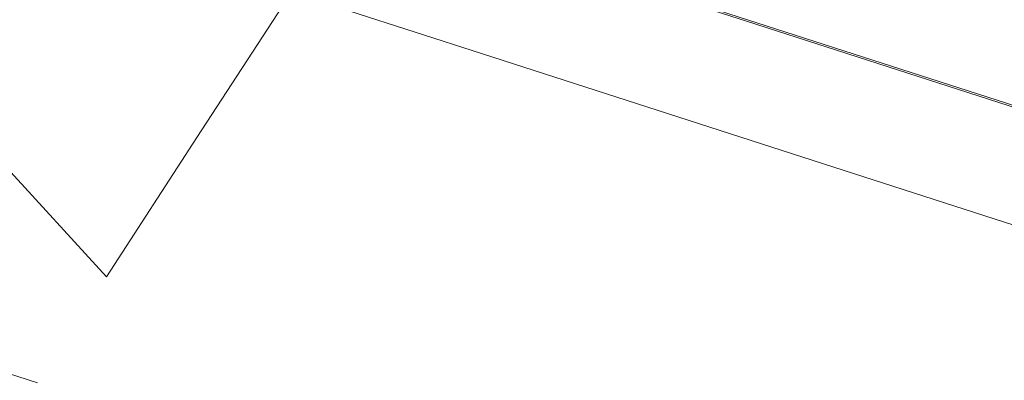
# Model space of a CAD drawing. Header units: millimetres. Extents: x -121 to 39028, y 270 to 28264.
# Tile 42 of 97: x 16347 to 16448, y 18946 to 18983. Entities that reach past the tile are written whole.
import ezdxf

# ---------------------------------------------------------------- set-up
doc = ezdxf.new("R2010")
doc.units = ezdxf.units.MM
doc.layers.add('G-XREF-____-OTLN', color=8, linetype='Continuous', lineweight=9)
doc.layers.add('M-EQPM-____-OTLN', color=50, linetype='Continuous', lineweight=20)

# ---------------------------------------------------------------- blocks, each defined once
blk = doc.blocks.new('City Class FR - City Class F_iam-V85-3D Water Left')
at = {"layer": 'G-XREF-____-OTLN'}
for p, q in [((-13506.61, 19000.13), (-13402.88, 18966.66)), ((-13581, 18963.21), (-13527.6, 18945.97))]:
    blk.add_line(p, q, dxfattribs=at)
for points in [[(-13402.86, 18966.45, 0), (-13428.79, 18974.82, 0), (-13454.72, 18983.19, 0), (-13480.66, 18991.56, 0), (-13506.59, 18999.92, 0)], [(-13506.59, 18999.92, 0), (-13480.66, 18991.56, 0), (-13454.72, 18983.19, 0), (-13428.79, 18974.82, 0), (-13402.86, 18966.45, 0)], [(-13379.65, 18946.87, 0), (-13413.75, 18957.87, 0), (-13447.86, 18968.88, 0), (-13481.97, 18979.88, 0), (-13516.07, 18990.89, 0)], [(-13516.07, 18990.89, 0), (-13481.97, 18979.88, 0), (-13447.86, 18968.88, 0), (-13413.75, 18957.87, 0), (-13379.65, 18946.87, 0)], [(-13501.92, 18985.59, 0), (-13511.22, 18971.24, 0), (-13520.52, 18956.89, 0)], [(-13565.58, 18976.74, 0), (-13554.82, 18981.39, 0), (-13542.6, 18978.03, 0), (-13531.08, 18968.5, 0), (-13520.52, 18956.89, 0)]]:
    blk.add_polyline3d(points, dxfattribs=at)
blk = doc.blocks.new('City Class FR - City Class 25 FR-V86-3D Water Left')
blk.add_blockref('City Class FR - City Class F_iam-V85-3D Water Left', (0, 0))

msp = doc.modelspace()

# ---------------------------------------------------------------- block references
at = {"layer": 'M-EQPM-____-OTLN'}
msp.add_blockref('City Class FR - City Class 25 FR-V86-3D Water Left', (29876.3, 0), dxfattribs=at)

doc.saveas('drawing.dxf')
